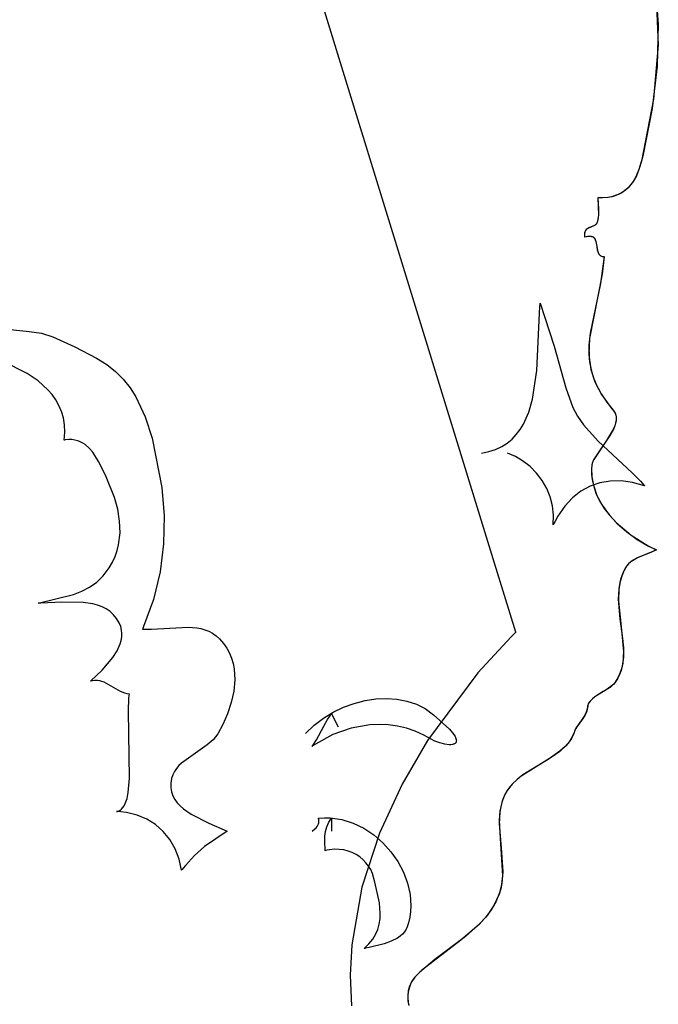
# Model space of a CAD drawing. Extents: x -3.81 to 3.8, y -2.54 to 5.19.
# Tile 36 of 93: x -0.67 to -0.38, y -2.2 to -1.75. Entities that reach past the tile are written whole.
import ezdxf

# ---------------------------------------------------------------- set-up
doc = ezdxf.new("R2010")
doc.units = 0

msp = doc.modelspace()

# ---------------------------------------------------------------- linework, layer by layer
at = {"layer": 'Layer 1', "color": 8, "linetype": 'CONTINUOUS'}
for p, q in [((-0.566292, -1.627436), (-0.452125, -1.998472)), ((-0.452125, -1.998472), (-0.441853, -2.031856)), ((-0.441853, -2.031856), (-0.4418, -2.032027)), ((-0.443862, -2.034008), (-0.459017, -2.050431)), ((-0.442265, -2.032467), (-0.443862, -2.034008)), ((-0.441886, -2.032112), (-0.442265, -2.032467)), ((-0.441809, -2.03204), (-0.441886, -2.032112)), ((-0.441802, -2.032034), (-0.441809, -2.03204)), ((-0.4418, -2.032032), (-0.441802, -2.032034)), ((-0.4418, -2.032027), (-0.441799, -2.032031)), ((-0.441799, -2.032032), (-0.4418, -2.032032)), ((-0.441799, -2.032031), (-0.441799, -2.032031)), ((-0.441799, -2.032031), (-0.441799, -2.032031)), ((-0.441799, -2.032031), (-0.441799, -2.032031)), ((-0.441799, -2.032031), (-0.441799, -2.032032)), ((-0.441799, -2.032032), (-0.441799, -2.032032)), ((-0.459017, -2.050431), (-0.481816, -2.081147)), ((-0.481816, -2.081147), (-0.493425, -2.100978)), ((-0.493425, -2.100978), (-0.503756, -2.12332)), ((-0.503756, -2.12332), (-0.511747, -2.147817)), ((-0.511747, -2.147817), (-0.516334, -2.174115)), ((-0.516334, -2.174115), (-0.517019, -2.187829)), ((-0.517019, -2.187829), (-0.516454, -2.201861))]:
    msp.add_line(p, q, dxfattribs=at)
at = {"layer": 'Layer 1', "color": 7, "linetype": 'CONTINUOUS'}
for p, q in [((-0.37853, -1.736717), (-0.376984, -1.755532)), ((-0.378039, -1.740551), (-0.376976, -1.764942)), ((-0.376984, -1.755532), (-0.377454, -1.774631)), ((-0.376976, -1.764942), (-0.37911, -1.78973)), ((-0.377454, -1.774631), (-0.379754, -1.793922)), ((-0.37911, -1.78973), (-0.384606, -1.817781)), ((-0.379754, -1.793922), (-0.384055, -1.815537)), ((-0.384055, -1.815537), (-0.385777, -1.82163)), ((-0.385777, -1.82163), (-0.386941, -1.824467)), ((-0.384606, -1.817781), (-0.38579, -1.821665)), ((-0.386941, -1.824467), (-0.388385, -1.82708)), ((-0.387343, -1.825281), (-0.388298, -1.826945)), ((-0.38579, -1.821665), (-0.387343, -1.825281)), ((-0.39121, -1.830436), (-0.392357, -1.831371)), ((-0.390646, -1.829899), (-0.39207, -1.831154)), ((-0.390171, -1.829403), (-0.39121, -1.830436)), ((-0.389394, -1.82849), (-0.390646, -1.829899)), ((-0.388385, -1.82708), (-0.390171, -1.829403)), ((-0.388298, -1.826945), (-0.389394, -1.82849)), ((-0.404493, -1.83452), (-0.404512, -1.834535)), ((-0.404511, -1.83452), (-0.404512, -1.834527)), ((-0.404512, -1.834527), (-0.404195, -1.842421)), ((-0.404512, -1.834535), (-0.404228, -1.83966)), ((-0.404441, -1.834522), (-0.404511, -1.83452)), ((-0.404403, -1.834524), (-0.404493, -1.83452)), ((-0.404303, -1.834527), (-0.404441, -1.834522)), ((-0.403697, -1.834539), (-0.404403, -1.834524)), ((-0.404027, -1.834534), (-0.404303, -1.834527)), ((-0.399968, -1.834316), (-0.404027, -1.834534)), ((-0.402334, -1.834521), (-0.403697, -1.834539)), ((-0.399809, -1.834293), (-0.402334, -1.834521)), ((-0.398171, -1.833985), (-0.399968, -1.834316)), ((-0.397536, -1.833826), (-0.399809, -1.834293)), ((-0.396519, -1.833517), (-0.398171, -1.833985)), ((-0.395499, -1.833135), (-0.397536, -1.833826)), ((-0.395004, -1.83292), (-0.396519, -1.833517)), ((-0.393682, -1.832239), (-0.395499, -1.833135)), ((-0.39362, -1.832202), (-0.395004, -1.83292)), ((-0.39207, -1.831154), (-0.393682, -1.832239)), ((-0.392357, -1.831371), (-0.39362, -1.832202)), ((-0.404277, -1.843385), (-0.404482, -1.844544)), ((-0.404195, -1.842421), (-0.404419, -1.84426)), ((-0.404184, -1.842177), (-0.404277, -1.843385)), ((-0.404228, -1.83966), (-0.404184, -1.842177)), ((-0.408951, -1.848393), (-0.409538, -1.848806)), ((-0.408964, -1.848401), (-0.409351, -1.848658)), ((-0.40855, -1.848177), (-0.408964, -1.848401)), ((-0.406299, -1.84722), (-0.408951, -1.848393)), ((-0.406804, -1.847446), (-0.40855, -1.848177)), ((-0.406012, -1.847069), (-0.406804, -1.847446)), ((-0.405738, -1.846898), (-0.406299, -1.84722)), ((-0.40567, -1.84685), (-0.406012, -1.847069)), ((-0.405496, -1.846713), (-0.405738, -1.846898)), ((-0.405376, -1.846601), (-0.40567, -1.84685)), ((-0.405288, -1.846506), (-0.405496, -1.846713)), ((-0.40525, -1.846462), (-0.405376, -1.846601)), ((-0.405115, -1.846275), (-0.405288, -1.846506)), ((-0.405139, -1.846312), (-0.40525, -1.846462)), ((-0.405046, -1.846151), (-0.405139, -1.846312)), ((-0.404957, -1.845962), (-0.405115, -1.846275)), ((-0.404823, -1.845642), (-0.405046, -1.846151)), ((-0.404643, -1.845131), (-0.404957, -1.845962)), ((-0.404482, -1.844544), (-0.404823, -1.845642)), ((-0.404419, -1.84426), (-0.404643, -1.845131)), ((-0.410548, -1.850803), (-0.410561, -1.851285)), ((-0.410561, -1.851285), (-0.410517, -1.851819)), ((-0.410538, -1.850702), (-0.41056, -1.851319)), ((-0.41056, -1.851319), (-0.410487, -1.852023)), ((-0.410484, -1.850369), (-0.410548, -1.850803)), ((-0.410432, -1.850166), (-0.410538, -1.850702)), ((-0.410517, -1.851819), (-0.410473, -1.852108)), ((-0.410487, -1.852023), (-0.410453, -1.852214)), ((-0.410372, -1.849981), (-0.410484, -1.850369)), ((-0.410473, -1.852108), (-0.410445, -1.852257)), ((-0.410453, -1.852214), (-0.410444, -1.852263)), ((-0.410445, -1.852257), (-0.410437, -1.852295)), ((-0.410444, -1.852263), (-0.410439, -1.852287)), ((-0.410439, -1.852287), (-0.410409, -1.852286)), ((-0.410437, -1.852295), (-0.410421, -1.85229)), ((-0.410351, -1.849925), (-0.410432, -1.850166)), ((-0.410421, -1.85229), (-0.409437, -1.852035)), ((-0.410409, -1.852286), (-0.409168, -1.851985)), ((-0.410217, -1.849634), (-0.410372, -1.849981)), ((-0.410251, -1.849701), (-0.410351, -1.849925)), ((-0.410135, -1.849493), (-0.410251, -1.849701)), ((-0.410023, -1.849325), (-0.410217, -1.849634)), ((-0.410004, -1.8493), (-0.410135, -1.849493)), ((-0.409795, -1.84905), (-0.410023, -1.849325)), ((-0.409701, -1.848955), (-0.410004, -1.8493)), ((-0.409538, -1.848806), (-0.409795, -1.84905)), ((-0.409351, -1.848658), (-0.409701, -1.848955)), ((-0.409437, -1.852035), (-0.408587, -1.851913)), ((-0.409168, -1.851985), (-0.40863, -1.851917)), ((-0.40863, -1.851917), (-0.408144, -1.8519)), ((-0.408587, -1.851913), (-0.407861, -1.851916)), ((-0.408144, -1.8519), (-0.407707, -1.851933)), ((-0.407861, -1.851916), (-0.407541, -1.851959)), ((-0.407707, -1.851933), (-0.407316, -1.852011)), ((-0.407541, -1.851959), (-0.407247, -1.85203)), ((-0.407316, -1.852011), (-0.406967, -1.852131)), ((-0.407247, -1.85203), (-0.406979, -1.852126)), ((-0.406979, -1.852126), (-0.406735, -1.852246)), ((-0.406967, -1.852131), (-0.406658, -1.852292)), ((-0.406735, -1.852246), (-0.406514, -1.852389)), ((-0.406658, -1.852292), (-0.406386, -1.852489)), ((-0.406514, -1.852389), (-0.406314, -1.852553)), ((-0.406386, -1.852489), (-0.406148, -1.852721)), ((-0.406314, -1.852553), (-0.406133, -1.852737)), ((-0.406148, -1.852721), (-0.405941, -1.852983)), ((-0.406133, -1.852737), (-0.405972, -1.85294)), ((-0.405972, -1.85294), (-0.4057, -1.853395)), ((-0.405941, -1.852983), (-0.405763, -1.853274)), ((-0.405763, -1.853274), (-0.405609, -1.85359)), ((-0.4057, -1.853395), (-0.405485, -1.853909)), ((-0.405609, -1.85359), (-0.405367, -1.854286)), ((-0.405485, -1.853909), (-0.405318, -1.85447)), ((-0.405367, -1.854286), (-0.405057, -1.855853)), ((-0.405318, -1.85447), (-0.405082, -1.85569)), ((-0.405082, -1.85569), (-0.404697, -1.858217)), ((-0.405057, -1.855853), (-0.404486, -1.859036)), ((-0.404697, -1.858217), (-0.404374, -1.859351)), ((-0.404486, -1.859036), (-0.404216, -1.859706)), ((-0.404374, -1.859351), (-0.404142, -1.859847)), ((-0.404216, -1.859706), (-0.404047, -1.860005)), ((-0.404142, -1.859847), (-0.404003, -1.860073)), ((-0.404047, -1.860005), (-0.40385, -1.860278)), ((-0.404003, -1.860073), (-0.403848, -1.860281)), ((-0.40385, -1.860278), (-0.403624, -1.860521)), ((-0.403848, -1.860281), (-0.403674, -1.860472)), ((-0.403674, -1.860472), (-0.403481, -1.860643)), ((-0.403624, -1.860521), (-0.403364, -1.86073)), ((-0.403481, -1.860643), (-0.403268, -1.860794)), ((-0.403364, -1.86073), (-0.403068, -1.860904)), ((-0.403268, -1.860794), (-0.403032, -1.860922)), ((-0.401549, -1.861209), (-0.403212, -1.873458)), ((-0.403068, -1.860904), (-0.402733, -1.861039)), ((-0.403032, -1.860922), (-0.402772, -1.861026)), ((-0.402772, -1.861026), (-0.402487, -1.861106)), ((-0.402733, -1.861039), (-0.402357, -1.861132)), ((-0.402487, -1.861106), (-0.402177, -1.861159)), ((-0.401552, -1.861263), (-0.40245, -1.869257)), ((-0.402357, -1.861132), (-0.401936, -1.861181)), ((-0.402177, -1.861159), (-0.401838, -1.861185)), ((-0.401936, -1.861181), (-0.401708, -1.861187)), ((-0.401838, -1.861185), (-0.401658, -1.861187)), ((-0.401708, -1.861187), (-0.401589, -1.861186)), ((-0.401658, -1.861187), (-0.401565, -1.861186)), ((-0.401589, -1.861186), (-0.401559, -1.861185)), ((-0.401565, -1.861186), (-0.401553, -1.861185)), ((-0.401559, -1.861185), (-0.401552, -1.861263)), ((-0.401553, -1.861185), (-0.401549, -1.861209)), ((-0.40245, -1.869257), (-0.408326, -1.89851)), ((-0.403212, -1.873458), (-0.408025, -1.896027)), ((-0.431042, -1.886939), (-0.43084, -1.884065)), ((-0.43084, -1.884065), (-0.430716, -1.882681)), ((-0.430716, -1.882681), (-0.430699, -1.882511)), ((-0.430699, -1.882511), (-0.430691, -1.882426)), ((-0.430691, -1.882426), (-0.43069, -1.882416)), ((-0.43069, -1.882416), (-0.430689, -1.882411)), ((-0.430689, -1.882411), (-0.430688, -1.882411)), ((-0.430688, -1.882411), (-0.42436, -1.901884)), ((-0.432203, -1.912951), (-0.431042, -1.886939)), ((-0.677413, -1.893813), (-0.662891, -1.895206)), ((-0.662891, -1.895206), (-0.65738, -1.896068)), ((-0.65738, -1.896068), (-0.652247, -1.897632)), ((-0.652247, -1.897632), (-0.642244, -1.902185)), ((-0.408025, -1.896027), (-0.408546, -1.901496)), ((-0.642244, -1.902185), (-0.632285, -1.907451)), ((-0.42436, -1.901884), (-0.419013, -1.920933)), ((-0.408326, -1.89851), (-0.408547, -1.905562)), ((-0.408546, -1.901496), (-0.408455, -1.906974)), ((-0.408547, -1.905562), (-0.408219, -1.909107)), ((-0.663842, -1.914302), (-0.674872, -1.908732)), ((-0.632285, -1.907451), (-0.627721, -1.910223)), ((-0.627721, -1.910223), (-0.6237, -1.913401)), ((-0.408455, -1.906974), (-0.407582, -1.9125)), ((-0.408219, -1.909107), (-0.407539, -1.912678)), ((-0.658831, -1.917746), (-0.663842, -1.914302)), ((-0.6237, -1.913401), (-0.620178, -1.916946)), ((-0.434123, -1.925984), (-0.432203, -1.912951)), ((-0.407582, -1.9125), (-0.405756, -1.918114)), ((-0.407539, -1.912678), (-0.406461, -1.916286)), ((-0.654428, -1.921731), (-0.658831, -1.917746)), ((-0.620178, -1.916946), (-0.617111, -1.92082)), ((-0.406461, -1.916286), (-0.40494, -1.919941)), ((-0.405756, -1.918114), (-0.402808, -1.923854)), ((-0.40494, -1.919941), (-0.40293, -1.923654)), ((-0.652519, -1.923951), (-0.654428, -1.921731)), ((-0.650838, -1.926335), (-0.652519, -1.923951)), ((-0.617111, -1.92082), (-0.614456, -1.924986)), ((-0.419013, -1.920933), (-0.415813, -1.929749)), ((-0.40293, -1.923654), (-0.400385, -1.927435)), ((-0.402808, -1.923854), (-0.398567, -1.92976)), ((-0.649411, -1.928893), (-0.650838, -1.926335)), ((-0.648263, -1.931634), (-0.649411, -1.928893)), ((-0.614456, -1.924986), (-0.610206, -1.934043)), ((-0.43586, -1.931974), (-0.434123, -1.925984)), ((-0.400385, -1.927435), (-0.397456, -1.931073)), ((-0.64742, -1.934568), (-0.648263, -1.931634)), ((-0.438282, -1.937409), (-0.43586, -1.931974)), ((-0.415813, -1.929749), (-0.41365, -1.933808)), ((-0.398567, -1.92976), (-0.397127, -1.931502)), ((-0.397456, -1.931073), (-0.397034, -1.931639)), ((-0.397127, -1.931502), (-0.396843, -1.931951)), ((-0.397034, -1.931639), (-0.396697, -1.932225)), ((-0.396843, -1.931951), (-0.396608, -1.932412)), ((-0.396697, -1.932225), (-0.396439, -1.932829)), ((-0.396608, -1.932412), (-0.39642, -1.932883)), ((-0.396439, -1.932829), (-0.396258, -1.93345)), ((-0.39642, -1.932883), (-0.396279, -1.933365)), ((-0.396279, -1.933365), (-0.396181, -1.933857)), ((-0.396258, -1.93345), (-0.39615, -1.934088)), ((-0.646908, -1.937705), (-0.64742, -1.934568)), ((-0.646751, -1.941055), (-0.646908, -1.937705)), ((-0.610206, -1.934043), (-0.607079, -1.943811)), ((-0.43979, -1.939871), (-0.438282, -1.937409)), ((-0.41365, -1.933808), (-0.410933, -1.937697)), ((-0.410933, -1.937697), (-0.40425, -1.945117)), ((-0.396361, -1.936774), (-0.396798, -1.938183)), ((-0.396413, -1.93698), (-0.396758, -1.938074)), ((-0.396192, -1.935909), (-0.396413, -1.93698)), ((-0.396135, -1.935406), (-0.396361, -1.936774)), ((-0.39611, -1.934867), (-0.396192, -1.935909)), ((-0.396181, -1.933857), (-0.39611, -1.934867)), ((-0.39615, -1.934088), (-0.39611, -1.93474)), ((-0.39611, -1.93474), (-0.396135, -1.935406)), ((-0.646976, -1.944626), (-0.646751, -1.941055)), ((-0.443478, -1.944189), (-0.441516, -1.942137)), ((-0.441516, -1.942137), (-0.43979, -1.939871)), ((-0.39776, -1.940315), (-0.400598, -1.944887)), ((-0.397414, -1.939623), (-0.399055, -1.942559)), ((-0.396758, -1.938074), (-0.39776, -1.940315)), ((-0.396798, -1.938183), (-0.397414, -1.939623)), ((-0.646972, -1.944629), (-0.646976, -1.944626)), ((-0.646965, -1.944628), (-0.646972, -1.944629)), ((-0.646952, -1.944626), (-0.646965, -1.944628)), ((-0.646547, -1.944561), (-0.646952, -1.944626)), ((-0.644988, -1.944414), (-0.646547, -1.944561)), ((-0.643529, -1.944437), (-0.644988, -1.944414)), ((-0.642163, -1.944619), (-0.643529, -1.944437)), ((-0.640887, -1.944945), (-0.642163, -1.944619)), ((-0.639696, -1.945403), (-0.640887, -1.944945)), ((-0.638586, -1.94598), (-0.639696, -1.945403)), ((-0.637551, -1.946662), (-0.638586, -1.94598)), ((-0.63569, -1.948293), (-0.637551, -1.946662)), ((-0.607079, -1.943811), (-0.602664, -1.966175)), ((-0.448167, -1.94757), (-0.445689, -1.946006)), ((-0.445689, -1.946006), (-0.443478, -1.944189)), ((-0.399055, -1.942559), (-0.406425, -1.953669)), ((-0.400598, -1.944887), (-0.406296, -1.953408)), ((-0.40425, -1.945117), (-0.388815, -1.959572)), ((-0.634077, -1.950191), (-0.63569, -1.948293)), ((-0.631446, -1.954374), (-0.634077, -1.950191)), ((-0.457354, -1.950555), (-0.453984, -1.949864)), ((-0.453984, -1.949864), (-0.450926, -1.948863)), ((-0.450926, -1.948863), (-0.448167, -1.94757)), ((-0.441939, -1.952127), (-0.445504, -1.950555)), ((-0.628306, -1.960586), (-0.631446, -1.954374)), ((-0.43864, -1.954062), (-0.441939, -1.952127)), ((-0.435253, -1.956654), (-0.43864, -1.954062)), ((-0.4072, -1.955912), (-0.407338, -1.957843)), ((-0.407034, -1.955204), (-0.407218, -1.956027)), ((-0.406914, -1.954832), (-0.4072, -1.955912)), ((-0.406721, -1.954329), (-0.407034, -1.955204)), ((-0.406425, -1.953669), (-0.406914, -1.954832)), ((-0.406296, -1.953408), (-0.406721, -1.954329)), ((-0.432271, -1.95963), (-0.435253, -1.956654)), ((-0.429727, -1.962947), (-0.432271, -1.95963)), ((-0.407338, -1.957843), (-0.407284, -1.960273)), ((-0.407218, -1.956027), (-0.407329, -1.957567)), ((-0.407329, -1.957567), (-0.407187, -1.961332)), ((-0.407284, -1.960273), (-0.407, -1.962684)), ((-0.388815, -1.959572), (-0.385134, -1.963326)), ((-0.624183, -1.970777), (-0.628306, -1.960586)), ((-0.427656, -1.966562), (-0.429727, -1.962947)), ((-0.403521, -1.96407), (-0.407993, -1.965615)), ((-0.407187, -1.961332), (-0.406502, -1.965046)), ((-0.407, -1.962684), (-0.406496, -1.96507)), ((-0.398786, -1.963271), (-0.403521, -1.96407)), ((-0.393816, -1.963219), (-0.398786, -1.963271)), ((-0.38864, -1.963918), (-0.393816, -1.963219)), ((-0.383289, -1.965369), (-0.38864, -1.963918)), ((-0.385134, -1.963326), (-0.383393, -1.96525)), ((-0.602664, -1.966175), (-0.601624, -1.979036)), ((-0.42609, -1.970432), (-0.427656, -1.966562)), ((-0.412171, -1.967903), (-0.416026, -1.970932)), ((-0.407993, -1.965615), (-0.412171, -1.967903)), ((-0.406502, -1.965046), (-0.405308, -1.968687)), ((-0.406496, -1.96507), (-0.404862, -1.969747)), ((-0.405308, -1.968687), (-0.403639, -1.972235)), ((-0.383393, -1.96525), (-0.383339, -1.965311)), ((-0.383339, -1.965311), (-0.383313, -1.965341)), ((-0.383313, -1.965341), (-0.3833, -1.965356)), ((-0.3833, -1.965356), (-0.383293, -1.965364)), ((-0.383293, -1.965364), (-0.38329, -1.965368)), ((-0.38329, -1.965368), (-0.383288, -1.965369)), ((-0.383288, -1.965369), (-0.383289, -1.965369)), ((-0.622718, -1.976074), (-0.624183, -1.970777)), ((-0.425064, -1.974515), (-0.42609, -1.970432)), ((-0.416026, -1.970932), (-0.419529, -1.9747)), ((-0.404862, -1.969747), (-0.402456, -1.974258)), ((-0.403639, -1.972235), (-0.401529, -1.975669)), ((-0.621823, -1.981445), (-0.622718, -1.976074)), ((-0.42461, -1.978766), (-0.425064, -1.974515)), ((-0.419529, -1.9747), (-0.422651, -1.979203)), ((-0.402456, -1.974258), (-0.399351, -1.97856)), ((-0.401529, -1.975669), (-0.399012, -1.978968)), ((-0.621632, -1.986842), (-0.621823, -1.981445)), ((-0.601624, -1.979036), (-0.60185, -1.991823)), ((-0.424764, -1.983144), (-0.42461, -1.978766)), ((-0.424059, -1.98173), (-0.424724, -1.983063)), ((-0.422651, -1.979203), (-0.424059, -1.98173)), ((-0.399351, -1.97856), (-0.395619, -1.982607)), ((-0.399012, -1.978968), (-0.396122, -1.982112)), ((-0.396122, -1.982112), (-0.389361, -1.987849)), ((-0.395619, -1.982607), (-0.391333, -1.986356)), ((-0.622274, -1.992221), (-0.621632, -1.986842)), ((-0.424763, -1.983145), (-0.424764, -1.983144)), ((-0.424762, -1.983142), (-0.424763, -1.983145)), ((-0.42476, -1.983137), (-0.424762, -1.983142)), ((-0.424755, -1.983126), (-0.42476, -1.983137)), ((-0.424744, -1.983105), (-0.424755, -1.983126)), ((-0.424724, -1.983063), (-0.424744, -1.983105)), ((-0.391333, -1.986356), (-0.386566, -1.989762)), ((-0.389361, -1.987849), (-0.381516, -1.992714)), ((-0.386566, -1.989762), (-0.381392, -1.99278)), ((-0.623881, -1.997535), (-0.622949, -1.994889)), ((-0.622949, -1.994889), (-0.622274, -1.992221)), ((-0.60185, -1.991823), (-0.603423, -2.004507)), ((-0.379496, -1.995347), (-0.386399, -1.998148)), ((-0.380433, -1.995754), (-0.385819, -1.997885)), ((-0.381516, -1.992714), (-0.379418, -1.993775)), ((-0.381392, -1.99278), (-0.378674, -1.99413)), ((-0.377856, -1.994517), (-0.380433, -1.995754)), ((-0.377857, -1.994518), (-0.379496, -1.995347)), ((-0.379418, -1.993775), (-0.378351, -1.99428)), ((-0.378674, -1.99413), (-0.377983, -1.99445)), ((-0.378351, -1.99428), (-0.378083, -1.994404)), ((-0.378083, -1.994404), (-0.377948, -1.994466)), ((-0.377983, -1.99445), (-0.377896, -1.994489)), ((-0.377948, -1.994466), (-0.377881, -1.994496)), ((-0.377896, -1.994489), (-0.377857, -1.994518)), ((-0.377881, -1.994496), (-0.377847, -1.994511)), ((-0.377847, -1.994511), (-0.377856, -1.994517)), ((-0.626584, -2.002738), (-0.625087, -2.000153)), ((-0.625087, -2.000153), (-0.623881, -1.997535)), ((-0.389505, -1.999998), (-0.390832, -2.001225)), ((-0.389478, -1.999977), (-0.390527, -2.000904)), ((-0.388014, -1.998991), (-0.389505, -1.999998)), ((-0.388332, -1.999182), (-0.389478, -1.999977)), ((-0.385819, -1.997885), (-0.388332, -1.999182)), ((-0.386399, -1.998148), (-0.388014, -1.998991)), ((-0.629306, -2.006329), (-0.626584, -2.002738)), ((-0.603423, -2.004507), (-0.606424, -2.017055)), ((-0.392496, -2.00373), (-0.393629, -2.006491)), ((-0.392502, -2.003742), (-0.393411, -2.00588)), ((-0.392256, -2.003251), (-0.392502, -2.003742)), ((-0.391957, -2.002725), (-0.392496, -2.00373)), ((-0.391459, -2.001987), (-0.392256, -2.003251)), ((-0.391422, -2.001938), (-0.391957, -2.002725)), ((-0.390527, -2.000904), (-0.391459, -2.001987)), ((-0.390832, -2.001225), (-0.391422, -2.001938)), ((-0.635529, -2.011467), (-0.632265, -2.009155)), ((-0.632265, -2.009155), (-0.629306, -2.006329)), ((-0.394105, -2.008046), (-0.394932, -2.012443)), ((-0.394414, -2.009296), (-0.394896, -2.012136)), ((-0.393629, -2.006491), (-0.394414, -2.009296)), ((-0.393411, -2.00588), (-0.394105, -2.008046)), ((-0.642777, -2.014843), (-0.639049, -2.013338)), ((-0.639049, -2.013338), (-0.635529, -2.011467)), ((-0.394932, -2.012443), (-0.395147, -2.016904)), ((-0.394896, -2.012136), (-0.395129, -2.01789)), ((-0.658822, -2.0187), (-0.642777, -2.014843)), ((-0.648142, -2.018333), (-0.657678, -2.018692)), ((-0.638482, -2.018454), (-0.648142, -2.018333)), ((-0.633951, -2.019131), (-0.638482, -2.018454)), ((-0.606424, -2.017055), (-0.610934, -2.029435)), ((-0.395147, -2.016904), (-0.394404, -2.025897)), ((-0.395129, -2.01789), (-0.393903, -2.029468)), ((-0.658823, -2.018701), (-0.658822, -2.0187)), ((-0.658806, -2.018701), (-0.658823, -2.018701)), ((-0.657678, -2.018692), (-0.658806, -2.018701)), ((-0.631821, -2.0197), (-0.633951, -2.019131)), ((-0.629805, -2.020452), (-0.631821, -2.0197)), ((-0.627919, -2.021409), (-0.629805, -2.020452)), ((-0.626182, -2.022593), (-0.627919, -2.021409)), ((-0.62461, -2.024026), (-0.626182, -2.022593)), ((-0.623221, -2.025729), (-0.62461, -2.024026)), ((-0.622032, -2.027725), (-0.623221, -2.025729)), ((-0.394404, -2.025897), (-0.393193, -2.034781)), ((-0.621312, -2.029426), (-0.622032, -2.027725)), ((-0.620923, -2.030983), (-0.621312, -2.029426)), ((-0.62077, -2.032552), (-0.620923, -2.030983)), ((-0.611415, -2.030538), (-0.61142, -2.030551)), ((-0.61142, -2.030551), (-0.607338, -2.030602)), ((-0.611394, -2.03049), (-0.611415, -2.030538)), ((-0.611352, -2.030394), (-0.611394, -2.03049)), ((-0.611267, -2.030203), (-0.611352, -2.030394)), ((-0.610934, -2.029435), (-0.611267, -2.030203)), ((-0.607338, -2.030602), (-0.590681, -2.029642)), ((-0.590681, -2.029642), (-0.58675, -2.029954)), ((-0.58675, -2.029954), (-0.584862, -2.030308)), ((-0.584862, -2.030308), (-0.583037, -2.030823)), ((-0.583037, -2.030823), (-0.581282, -2.03152)), ((-0.581282, -2.03152), (-0.579606, -2.032419)), ((-0.393903, -2.029468), (-0.392776, -2.040704)), ((-0.621554, -2.037284), (-0.621102, -2.035707)), ((-0.621102, -2.035707), (-0.620835, -2.034128)), ((-0.620835, -2.034128), (-0.62077, -2.032552)), ((-0.579606, -2.032419), (-0.578016, -2.033542)), ((-0.578016, -2.033542), (-0.576399, -2.03503)), ((-0.576399, -2.03503), (-0.574629, -2.037057)), ((-0.393193, -2.034781), (-0.392825, -2.039107)), ((-0.624862, -2.043471), (-0.622942, -2.040412)), ((-0.622942, -2.040412), (-0.621554, -2.037284)), ((-0.574629, -2.037057), (-0.573144, -2.039191)), ((-0.573144, -2.039191), (-0.571932, -2.041423)), ((-0.392776, -2.040704), (-0.393132, -2.046032)), ((-0.392825, -2.039107), (-0.392835, -2.043314)), ((-0.62975, -2.04923), (-0.624862, -2.043471)), ((-0.571932, -2.041423), (-0.570979, -2.043739)), ((-0.570979, -2.043739), (-0.570273, -2.046128)), ((-0.392835, -2.043314), (-0.393388, -2.047373)), ((-0.635119, -2.05425), (-0.62975, -2.04923)), ((-0.570273, -2.046128), (-0.569798, -2.048579)), ((-0.569798, -2.048579), (-0.569494, -2.053619)), ((-0.393919, -2.049337), (-0.394648, -2.051252)), ((-0.393695, -2.048594), (-0.394573, -2.051079)), ((-0.393388, -2.047373), (-0.393919, -2.049337)), ((-0.393132, -2.046032), (-0.393695, -2.048594)), ((-0.634816, -2.054174), (-0.63512, -2.054251)), ((-0.63512, -2.054251), (-0.635119, -2.05425)), ((-0.634218, -2.05405), (-0.634816, -2.054174)), ((-0.633063, -2.053922), (-0.634218, -2.05405)), ((-0.631956, -2.053938), (-0.633063, -2.053922)), ((-0.630891, -2.054082), (-0.631956, -2.053938)), ((-0.629864, -2.054337), (-0.630891, -2.054082)), ((-0.628868, -2.054686), (-0.629864, -2.054337)), ((-0.569494, -2.053619), (-0.569959, -2.058767)), ((-0.39581, -2.053477), (-0.39726, -2.055544)), ((-0.395596, -2.053116), (-0.396781, -2.054923)), ((-0.394573, -2.051079), (-0.39581, -2.053477)), ((-0.394648, -2.051252), (-0.395596, -2.053116)), ((-0.621367, -2.05888), (-0.628868, -2.054686)), ((-0.569959, -2.058767), (-0.571088, -2.063928)), ((-0.400749, -2.058222), (-0.405827, -2.061374)), ((-0.398931, -2.057031), (-0.402028, -2.058988)), ((-0.398498, -2.056707), (-0.400749, -2.058222)), ((-0.397728, -2.056046), (-0.398931, -2.057031)), ((-0.397619, -2.055939), (-0.398498, -2.056707)), ((-0.39726, -2.055544), (-0.397728, -2.056046)), ((-0.397264, -2.05555), (-0.397619, -2.055939)), ((-0.396781, -2.054923), (-0.397264, -2.05555)), ((-0.619418, -2.059706), (-0.621367, -2.05888)), ((-0.618402, -2.059994), (-0.619418, -2.059706)), ((-0.617351, -2.060177), (-0.618402, -2.059994)), ((-0.617858, -2.067907), (-0.617595, -2.061985)), ((-0.617595, -2.061985), (-0.617441, -2.060757)), ((-0.617441, -2.060757), (-0.617348, -2.060186)), ((-0.617346, -2.060177), (-0.617351, -2.060177)), ((-0.617348, -2.060186), (-0.617346, -2.060177)), ((-0.515181, -2.06432), (-0.510267, -2.063059)), ((-0.510267, -2.063059), (-0.505347, -2.062311)), ((-0.505347, -2.062311), (-0.500489, -2.062088)), ((-0.500489, -2.062088), (-0.495758, -2.062399)), ((-0.495758, -2.062399), (-0.491222, -2.063255)), ((-0.491222, -2.063255), (-0.486946, -2.064668)), ((-0.40798, -2.063275), (-0.408439, -2.063883)), ((-0.40785, -2.063126), (-0.408234, -2.063592)), ((-0.406791, -2.062118), (-0.40798, -2.063275)), ((-0.406923, -2.062229), (-0.40785, -2.063126)), ((-0.405827, -2.061374), (-0.406923, -2.062229)), ((-0.405331, -2.061028), (-0.406791, -2.062118)), ((-0.402028, -2.058988), (-0.405331, -2.061028)), ((-0.571088, -2.063928), (-0.572773, -2.069011)), ((-0.524729, -2.068341), (-0.520024, -2.066084)), ((-0.520024, -2.066084), (-0.515181, -2.06432)), ((-0.486946, -2.064668), (-0.482997, -2.066647)), ((-0.482997, -2.066647), (-0.479122, -2.069447)), ((-0.409533, -2.067824), (-0.409938, -2.068843)), ((-0.409293, -2.06697), (-0.40972, -2.068336)), ((-0.409245, -2.06674), (-0.409533, -2.067824)), ((-0.409084, -2.065507), (-0.409293, -2.06697)), ((-0.409095, -2.065595), (-0.409245, -2.06674)), ((-0.408994, -2.065072), (-0.409095, -2.065595)), ((-0.409019, -2.06517), (-0.409084, -2.065507)), ((-0.40892, -2.064839), (-0.409019, -2.06517)), ((-0.408812, -2.064564), (-0.408994, -2.065072)), ((-0.40879, -2.064514), (-0.40892, -2.064839)), ((-0.408557, -2.064071), (-0.408812, -2.064564)), ((-0.408439, -2.063883), (-0.40879, -2.064514)), ((-0.408234, -2.063592), (-0.408557, -2.064071)), ((-0.617297, -2.098266), (-0.617858, -2.067907)), ((-0.572773, -2.069011), (-0.574907, -2.073922)), ((-0.533458, -2.074288), (-0.529229, -2.071079)), ((-0.529229, -2.071079), (-0.524729, -2.068341)), ((-0.52902, -2.074723), (-0.527274, -2.071645)), ((-0.527274, -2.071645), (-0.526305, -2.070163)), ((-0.526305, -2.070163), (-0.525786, -2.069443)), ((-0.525786, -2.069443), (-0.525517, -2.069089)), ((-0.525517, -2.069089), (-0.525508, -2.069078)), ((-0.525508, -2.069078), (-0.525504, -2.069072)), ((-0.525504, -2.069072), (-0.525502, -2.06907)), ((-0.525502, -2.06907), (-0.525501, -2.069068)), ((-0.525501, -2.069068), (-0.5255, -2.069068)), ((-0.5255, -2.069068), (-0.5255, -2.069067)), ((-0.5255, -2.069067), (-0.522535, -2.074992)), ((-0.479122, -2.069447), (-0.471899, -2.076048)), ((-0.411618, -2.071601), (-0.414046, -2.074956)), ((-0.411846, -2.071913), (-0.413455, -2.074073)), ((-0.410322, -2.069602), (-0.411846, -2.071913)), ((-0.410437, -2.069805), (-0.411618, -2.071601)), ((-0.409938, -2.068843), (-0.410437, -2.069805)), ((-0.40972, -2.068336), (-0.410322, -2.069602)), ((-0.574907, -2.073922), (-0.577189, -2.07819)), ((-0.53735, -2.077957), (-0.533458, -2.074288)), ((-0.532392, -2.080952), (-0.52902, -2.074723)), ((-0.516649, -2.075566), (-0.524941, -2.078527)), ((-0.508178, -2.074046), (-0.516649, -2.075566)), ((-0.503935, -2.073848), (-0.508178, -2.074046)), ((-0.499719, -2.074037), (-0.503935, -2.073848)), ((-0.495552, -2.074621), (-0.499719, -2.074037)), ((-0.491459, -2.07561), (-0.495552, -2.074621)), ((-0.487464, -2.077011), (-0.491459, -2.07561)), ((-0.471899, -2.076048), (-0.469958, -2.07845)), ((-0.414739, -2.07625), (-0.41555, -2.078415)), ((-0.41491, -2.076672), (-0.415193, -2.077505)), ((-0.414527, -2.075802), (-0.41491, -2.076672)), ((-0.414164, -2.075149), (-0.414739, -2.07625)), ((-0.414046, -2.074956), (-0.414527, -2.075802)), ((-0.413455, -2.074073), (-0.414164, -2.075149)), ((-0.579362, -2.080878), (-0.582019, -2.083194)), ((-0.578204, -2.079589), (-0.579362, -2.080878)), ((-0.577189, -2.07819), (-0.578204, -2.079589)), ((-0.53439, -2.083882), (-0.532392, -2.080952)), ((-0.524941, -2.078527), (-0.532866, -2.082858)), ((-0.483589, -2.078835), (-0.487464, -2.077011)), ((-0.478521, -2.081444), (-0.483589, -2.078835)), ((-0.469958, -2.07845), (-0.469353, -2.079444)), ((-0.469353, -2.079444), (-0.46897, -2.080306)), ((-0.46897, -2.080306), (-0.468858, -2.08069)), ((-0.468858, -2.08069), (-0.468795, -2.081042)), ((-0.468795, -2.081042), (-0.468781, -2.081365)), ((-0.41645, -2.08021), (-0.417542, -2.081867)), ((-0.416525, -2.080337), (-0.417367, -2.081627)), ((-0.415797, -2.078966), (-0.416525, -2.080337)), ((-0.41555, -2.078415), (-0.41645, -2.08021)), ((-0.415193, -2.077505), (-0.415797, -2.078966)), ((-0.582019, -2.083194), (-0.593747, -2.091431)), ((-0.534388, -2.08388), (-0.53439, -2.083882)), ((-0.534384, -2.083878), (-0.534388, -2.08388)), ((-0.534354, -2.083857), (-0.534384, -2.083878)), ((-0.534295, -2.083816), (-0.534354, -2.083857)), ((-0.533821, -2.083492), (-0.534295, -2.083816)), ((-0.532866, -2.082858), (-0.533821, -2.083492)), ((-0.476242, -2.082268), (-0.478521, -2.081444)), ((-0.474066, -2.08283), (-0.476242, -2.082268)), ((-0.472113, -2.083091), (-0.474066, -2.08283)), ((-0.471259, -2.083096), (-0.472113, -2.083091)), ((-0.470506, -2.08301), (-0.471259, -2.083096)), ((-0.470172, -2.082931), (-0.470506, -2.08301)), ((-0.46987, -2.082828), (-0.470172, -2.082931)), ((-0.4696, -2.0827), (-0.46987, -2.082828)), ((-0.469365, -2.082545), (-0.4696, -2.0827)), ((-0.469167, -2.082365), (-0.469365, -2.082545)), ((-0.469083, -2.082264), (-0.469167, -2.082365)), ((-0.469008, -2.082157), (-0.469083, -2.082264)), ((-0.468943, -2.082043), (-0.469008, -2.082157)), ((-0.468889, -2.081922), (-0.468943, -2.082043)), ((-0.468846, -2.081793), (-0.468889, -2.081922)), ((-0.468813, -2.081658), (-0.468846, -2.081793)), ((-0.468781, -2.081365), (-0.468813, -2.081658)), ((-0.418805, -2.083401), (-0.421759, -2.086161)), ((-0.419355, -2.083986), (-0.421684, -2.0861)), ((-0.417367, -2.081627), (-0.419355, -2.083986)), ((-0.417542, -2.081867), (-0.418805, -2.083401)), ((-0.42515, -2.088612), (-0.439808, -2.097773)), ((-0.427061, -2.089824), (-0.438552, -2.096845)), ((-0.421684, -2.0861), (-0.427061, -2.089824)), ((-0.421759, -2.086161), (-0.42515, -2.088612)), ((-0.596021, -2.093907), (-0.596932, -2.0953)), ((-0.594952, -2.092623), (-0.596021, -2.093907)), ((-0.593747, -2.091431), (-0.594952, -2.092623)), ((-0.617907, -2.104824), (-0.617297, -2.098266)), ((-0.598182, -2.09848), (-0.598514, -2.100571)), ((-0.59766, -2.096819), (-0.598182, -2.09848)), ((-0.596932, -2.0953), (-0.59766, -2.096819)), ((-0.441132, -2.098845), (-0.443443, -2.101056)), ((-0.439808, -2.097773), (-0.442928, -2.100513)), ((-0.438552, -2.096845), (-0.441132, -2.098845)), ((-0.598514, -2.100571), (-0.598532, -2.102643)), ((-0.598532, -2.102643), (-0.598232, -2.104563)), ((-0.444293, -2.102035), (-0.445792, -2.104123)), ((-0.443443, -2.101056), (-0.445674, -2.103937)), ((-0.442928, -2.100513), (-0.444293, -2.102035)), ((-0.619278, -2.109889), (-0.618483, -2.107577)), ((-0.618483, -2.107577), (-0.617907, -2.104824)), ((-0.598232, -2.104563), (-0.597638, -2.106343)), ((-0.597638, -2.106343), (-0.596776, -2.107993)), ((-0.596776, -2.107993), (-0.595673, -2.109523)), ((-0.447501, -2.107526), (-0.448141, -2.109403)), ((-0.44703, -2.106419), (-0.447958, -2.108807)), ((-0.446684, -2.105702), (-0.447501, -2.107526)), ((-0.445792, -2.104123), (-0.44703, -2.106419)), ((-0.445674, -2.103937), (-0.446684, -2.105702)), ((-0.621285, -2.112673), (-0.620946, -2.112384)), ((-0.620946, -2.112384), (-0.620322, -2.111693)), ((-0.620322, -2.111693), (-0.619767, -2.110859)), ((-0.619767, -2.110859), (-0.619278, -2.109889)), ((-0.595673, -2.109523), (-0.594355, -2.110944)), ((-0.594355, -2.110944), (-0.592845, -2.112266)), ((-0.592845, -2.112266), (-0.589359, -2.114657)), ((-0.44861, -2.111279), (-0.449023, -2.113823)), ((-0.448141, -2.109403), (-0.448957, -2.113298)), ((-0.447958, -2.108807), (-0.44861, -2.111279)), ((-0.623269, -2.113507), (-0.622832, -2.113425)), ((-0.623266, -2.113508), (-0.623269, -2.113507)), ((-0.622604, -2.113529), (-0.623266, -2.113508)), ((-0.622832, -2.113425), (-0.622415, -2.113299)), ((-0.621295, -2.113606), (-0.622604, -2.113529)), ((-0.622415, -2.113299), (-0.622019, -2.113131)), ((-0.622019, -2.113131), (-0.621642, -2.112922)), ((-0.621642, -2.112922), (-0.621285, -2.112673)), ((-0.618743, -2.113905), (-0.621295, -2.113606)), ((-0.613915, -2.115057), (-0.618743, -2.113905)), ((-0.60949, -2.11691), (-0.613915, -2.115057)), ((-0.605507, -2.119417), (-0.60949, -2.11691)), ((-0.589359, -2.114657), (-0.581236, -2.118718)), ((-0.531425, -2.116473), (-0.531422, -2.116472)), ((-0.531425, -2.116475), (-0.531425, -2.116473)), ((-0.53142, -2.116489), (-0.531425, -2.116475)), ((-0.531422, -2.116472), (-0.528733, -2.116278)), ((-0.531389, -2.116606), (-0.53142, -2.116489)), ((-0.531291, -2.117061), (-0.531389, -2.116606)), ((-0.531235, -2.117494), (-0.531291, -2.117061)), ((-0.528733, -2.116278), (-0.52606, -2.116326)), ((-0.526132, -2.117395), (-0.52581, -2.116907)), ((-0.52606, -2.116326), (-0.520802, -2.117104)), ((-0.52581, -2.116907), (-0.525641, -2.116665)), ((-0.525641, -2.116665), (-0.525553, -2.116545)), ((-0.525553, -2.116545), (-0.525509, -2.116485)), ((-0.525509, -2.116485), (-0.525503, -2.116477)), ((-0.525503, -2.116477), (-0.525501, -2.116473)), ((-0.525501, -2.116473), (-0.5255, -2.116472)), ((-0.5255, -2.116472), (-0.5255, -2.116473)), ((-0.5255, -2.116473), (-0.5255, -2.122398)), ((-0.449023, -2.113823), (-0.449271, -2.119086)), ((-0.448957, -2.113298), (-0.449263, -2.117346)), ((-0.602008, -2.122533), (-0.605507, -2.119417)), ((-0.581236, -2.118718), (-0.572949, -2.122377)), ((-0.53439, -2.122398), (-0.533104, -2.121418)), ((-0.533104, -2.121418), (-0.532544, -2.120888)), ((-0.532544, -2.120888), (-0.53206, -2.12032)), ((-0.53206, -2.12032), (-0.531671, -2.119706)), ((-0.531671, -2.119706), (-0.531517, -2.119378)), ((-0.531517, -2.119378), (-0.531392, -2.119035)), ((-0.531392, -2.119035), (-0.5313, -2.118677)), ((-0.5313, -2.118677), (-0.531241, -2.118301)), ((-0.531241, -2.118301), (-0.531219, -2.117907)), ((-0.531219, -2.117907), (-0.531235, -2.117494)), ((-0.528179, -2.122507), (-0.527594, -2.120415)), ((-0.527594, -2.120415), (-0.526706, -2.118385)), ((-0.526706, -2.118385), (-0.526132, -2.117395)), ((-0.520802, -2.117104), (-0.515717, -2.118718)), ((-0.515717, -2.118718), (-0.510877, -2.12108)), ((-0.510877, -2.12108), (-0.506351, -2.124102)), ((-0.449271, -2.119086), (-0.448439, -2.130009)), ((-0.449263, -2.117346), (-0.448872, -2.125743)), ((-0.599032, -2.126212), (-0.602008, -2.122533)), ((-0.572907, -2.122399), (-0.583185, -2.129319)), ((-0.572949, -2.122377), (-0.572918, -2.122392)), ((-0.572918, -2.122392), (-0.57291, -2.122395)), ((-0.57291, -2.122395), (-0.572907, -2.122399)), ((-0.528633, -2.126833), (-0.528509, -2.124649)), ((-0.528509, -2.124649), (-0.528179, -2.122507)), ((-0.506351, -2.124102), (-0.502211, -2.127697)), ((-0.448872, -2.125743), (-0.44776, -2.142625)), ((-0.59662, -2.130407), (-0.599032, -2.126212)), ((-0.594811, -2.135073), (-0.59662, -2.130407)), ((-0.583185, -2.129319), (-0.58777, -2.133425)), ((-0.528461, -2.131287), (-0.528633, -2.126833)), ((-0.502211, -2.127697), (-0.498526, -2.131778)), ((-0.448439, -2.130009), (-0.447714, -2.140891)), ((-0.58777, -2.133425), (-0.591948, -2.138006)), ((-0.52846, -2.131287), (-0.528461, -2.131287)), ((-0.528458, -2.131287), (-0.52846, -2.131287)), ((-0.528453, -2.131285), (-0.528458, -2.131287)), ((-0.528436, -2.131281), (-0.528453, -2.131285)), ((-0.5284, -2.131271), (-0.528436, -2.131281)), ((-0.528117, -2.131199), (-0.5284, -2.131271)), ((-0.527551, -2.131068), (-0.528117, -2.131199)), ((-0.526429, -2.130859), (-0.527551, -2.131068)), ((-0.524219, -2.13064), (-0.526429, -2.130859)), ((-0.522069, -2.130676), (-0.524219, -2.13064)), ((-0.519992, -2.130952), (-0.522069, -2.130676)), ((-0.518003, -2.131451), (-0.519992, -2.130952)), ((-0.516115, -2.132159), (-0.518003, -2.131451)), ((-0.514342, -2.133058), (-0.516115, -2.132159)), ((-0.512698, -2.134135), (-0.514342, -2.133058)), ((-0.511197, -2.135372), (-0.512698, -2.134135)), ((-0.498526, -2.131778), (-0.495367, -2.136256)), ((-0.593647, -2.140164), (-0.594811, -2.135073)), ((-0.592926, -2.139229), (-0.593405, -2.139853)), ((-0.591948, -2.138006), (-0.592926, -2.139229)), ((-0.509852, -2.136755), (-0.511197, -2.135372)), ((-0.508677, -2.138267), (-0.509852, -2.136755)), ((-0.507687, -2.139893), (-0.508677, -2.138267)), ((-0.495367, -2.136256), (-0.492804, -2.141044)), ((-0.593645, -2.140173), (-0.593647, -2.140164)), ((-0.593642, -2.140168), (-0.593645, -2.140173)), ((-0.593405, -2.139853), (-0.593642, -2.140168)), ((-0.506895, -2.141618), (-0.507687, -2.139893)), ((-0.505764, -2.145604), (-0.506895, -2.141618)), ((-0.492804, -2.141044), (-0.490907, -2.146054)), ((-0.44776, -2.142625), (-0.44818, -2.14663)), ((-0.447714, -2.140891), (-0.448095, -2.146103)), ((-0.503737, -2.155004), (-0.505764, -2.145604)), ((-0.490907, -2.146054), (-0.489748, -2.151198)), ((-0.44818, -2.14663), (-0.449142, -2.15047)), ((-0.448095, -2.146103), (-0.448595, -2.148615)), ((-0.489748, -2.151198), (-0.489396, -2.156389)), ((-0.449349, -2.151049), (-0.451768, -2.156171)), ((-0.449142, -2.15047), (-0.450851, -2.154466)), ((-0.448595, -2.148615), (-0.449349, -2.151049)), ((-0.50337, -2.159871), (-0.503737, -2.155004)), ((-0.489396, -2.156389), (-0.489545, -2.158974)), ((-0.451768, -2.156171), (-0.454834, -2.160726)), ((-0.450851, -2.154466), (-0.453019, -2.158202)), ((-0.503481, -2.162293), (-0.50337, -2.159871)), ((-0.489922, -2.161539), (-0.490536, -2.164071)), ((-0.489545, -2.158974), (-0.489922, -2.161539)), ((-0.454834, -2.160726), (-0.458418, -2.164791)), ((-0.455536, -2.161603), (-0.458352, -2.164723)), ((-0.453019, -2.158202), (-0.455536, -2.161603)), ((-0.504485, -2.16704), (-0.50384, -2.164687)), ((-0.50384, -2.164687), (-0.503481, -2.162293)), ((-0.490536, -2.164071), (-0.491324, -2.166378)), ((-0.458418, -2.164791), (-0.466693, -2.171939)), ((-0.458352, -2.164723), (-0.464667, -2.170354)), ((-0.506785, -2.171558), (-0.505454, -2.169335)), ((-0.505454, -2.169335), (-0.504485, -2.16704)), ((-0.494308, -2.170164), (-0.495535, -2.171019)), ((-0.493231, -2.169214), (-0.494308, -2.170164)), ((-0.492323, -2.168162), (-0.493231, -2.169214)), ((-0.491606, -2.167002), (-0.492323, -2.168162)), ((-0.491324, -2.166378), (-0.491606, -2.167002)), ((-0.464667, -2.170354), (-0.478576, -2.180762)), ((-0.510685, -2.175728), (-0.508516, -2.173694)), ((-0.508516, -2.173694), (-0.506785, -2.171558)), ((-0.501541, -2.173633), (-0.508348, -2.175291)), ((-0.498358, -2.172473), (-0.501541, -2.173633)), ((-0.495535, -2.171019), (-0.498358, -2.172473)), ((-0.466693, -2.171939), (-0.484543, -2.185718)), ((-0.510684, -2.175728), (-0.510685, -2.175728)), ((-0.51068, -2.175728), (-0.510684, -2.175728)), ((-0.510668, -2.175725), (-0.51068, -2.175728)), ((-0.510642, -2.175721), (-0.510668, -2.175725)), ((-0.510437, -2.175684), (-0.510642, -2.175721)), ((-0.510025, -2.175608), (-0.510437, -2.175684)), ((-0.508348, -2.175291), (-0.510025, -2.175608)), ((-0.478576, -2.180762), (-0.485337, -2.18645)), ((-0.484543, -2.185718), (-0.487759, -2.188923)), ((-0.485337, -2.18645), (-0.487688, -2.188836)), ((-0.490008, -2.192844), (-0.490605, -2.194999)), ((-0.489992, -2.1928), (-0.490422, -2.19418)), ((-0.489044, -2.19078), (-0.490008, -2.192844)), ((-0.489409, -2.191459), (-0.489992, -2.1928)), ((-0.488667, -2.190164), (-0.489409, -2.191459)), ((-0.487688, -2.188836), (-0.489044, -2.19078)), ((-0.487759, -2.188923), (-0.488667, -2.190164)), ((-0.490605, -2.194999), (-0.490857, -2.197215)), ((-0.490857, -2.197215), (-0.490786, -2.199463)), ((-0.490848, -2.197021), (-0.490855, -2.198466)), ((-0.490706, -2.195589), (-0.490848, -2.197021)), ((-0.490422, -2.19418), (-0.490706, -2.195589)), ((-0.490855, -2.198466), (-0.490491, -2.201368)), ((-0.490786, -2.199463), (-0.490416, -2.201712))]:
    msp.add_line(p, q, dxfattribs=at)

doc.saveas('drawing.dxf')
